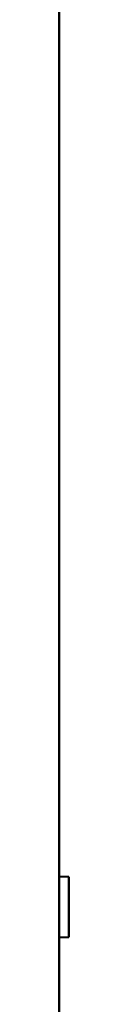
# Model space of a CAD drawing. Header units: millimetres. Extents: x -1321 to 1388, y -120 to 1267.
# Tile 55 of 88: x 382.5 to 383, y 178.213 to 230.454. Entities that reach past the tile are written whole.
import ezdxf

# ---------------------------------------------------------------- set-up
doc = ezdxf.new("R2010")
doc.units = ezdxf.units.MM
doc.layers.add('G-IMPT', color=8, linetype='Continuous', lineweight=40)

# ---------------------------------------------------------------- blocks, each defined once
blk = doc.blocks.new('NEXA 1500 CALQUES_dwg-769064-Droite')
at = {"layer": 'G-IMPT'}
for p, q in [((382.5, 1062.272), (382.5, 129.472)), ((383, 184.972), (382.5, 184.972)), ((383, 184.972), (382.5, 184.972)), ((382.5, 184.972), (382.5, 183.372)), ((382.5, 184.972), (382.5, 181.772)), ((382.5, 184.972), (382.5, 183.372)), ((382.5, 184.972), (382.5, 181.772)), ((382.5, 183.372), (382.5, 184.972)), ((382.5, 183.372), (382.5, 184.972)), ((383, 184.972), (383, 181.772)), ((383, 184.972), (383, 181.772)), ((383, 184.972), (383, 181.772)), ((383, 184.972), (383, 181.772)), ((383, 181.772), (383, 184.972)), ((383, 181.772), (383, 184.972)), ((383, 181.772), (383, 184.972)), ((383, 181.772), (383, 184.972)), ((382.5, 183.372), (382.5, 181.772)), ((382.5, 183.372), (382.5, 181.772)), ((382.5, 181.772), (382.5, 183.372)), ((382.5, 181.772), (382.5, 183.372)), ((382.5, 181.772), (383, 181.772)), ((382.5, 181.772), (383, 181.772))]:
    blk.add_line(p, q, dxfattribs=at)
at = {"layer": 'G-IMPT', "flags": 128}
for points in [[(382.5, 1062.272), (382.5, 837.047), (382.5, 611.822), (382.5, 386.597), (382.5, 161.372)], [(382.5, 161.372), (382.5, 386.597), (382.5, 611.822), (382.5, 837.047), (382.5, 1062.272)], [(382.5, 161.372), (382.5, 386.597), (382.5, 611.822), (382.5, 837.047), (382.5, 1062.272)], [(382.5, 1062.272), (382.5, 837.047), (382.5, 611.822), (382.5, 386.597), (382.5, 161.372)]]:
    blk.add_lwpolyline(points, dxfattribs=at)

msp = doc.modelspace()

# ---------------------------------------------------------------- block references
at = {"layer": 'G-IMPT'}
msp.add_blockref('NEXA 1500 CALQUES_dwg-769064-Droite', (0, 0), dxfattribs=at)

doc.saveas('drawing.dxf')
